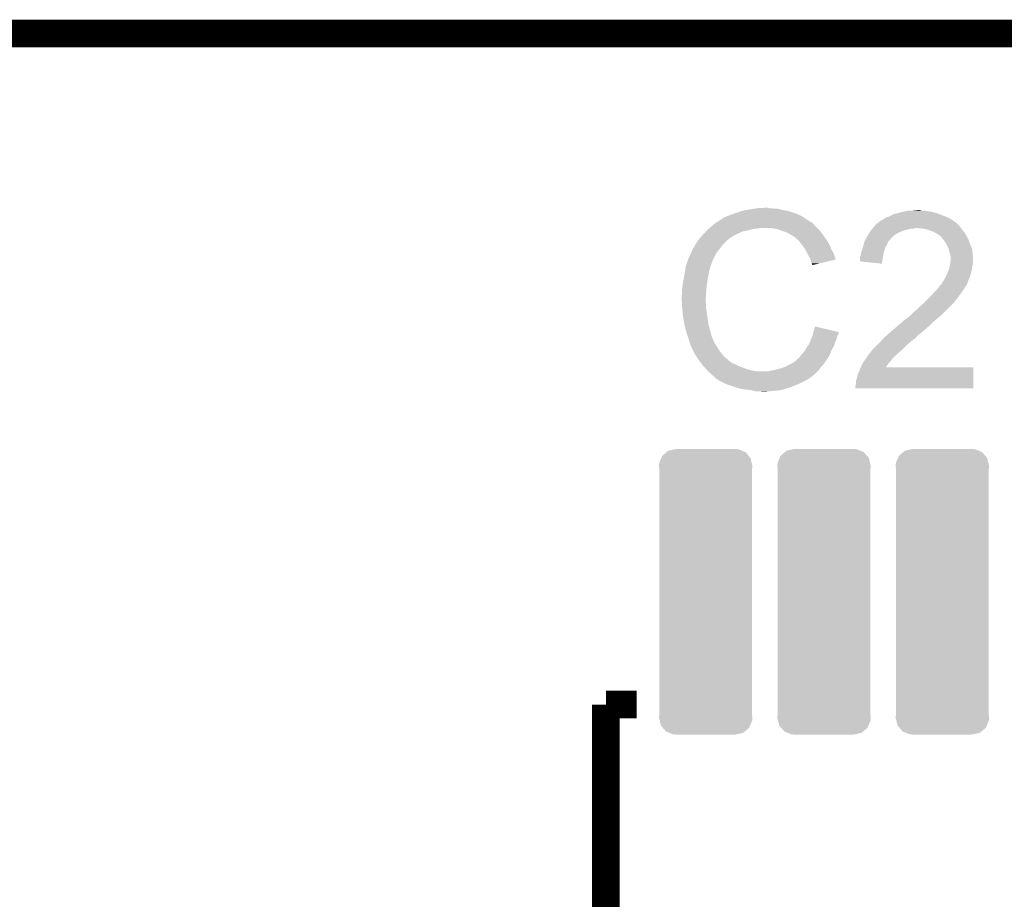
# Model space of a CAD drawing. Extents: x -1.3 to 24.2, y -3.9 to 39.2.
# Tile 30 of 37: x 5.9 to 11.3, y 34.4 to 39.2. Entities that reach past the tile are written whole.
import ezdxf

# ---------------------------------------------------------------- set-up
doc = ezdxf.new("R2010")
doc.units = 0
doc.layers.get('0').update_dxf_attribs({"linetype": 'CONTINUOUS'})
for name, color, linetype in [('ANGLE_11_CLICK_V101_GKO', 5, 'CONTINUOUS'), ('ANGLE_11_CLICK_V101_GTO', 14, 'CONTINUOUS'), ('ANGLE_11_CLICK_V101_GTS', 12, 'CONTINUOUS')]:
    doc.layers.add(name, color=color, linetype=linetype)

# ---------------------------------------------------------------- blocks, each defined once
blk = doc.blocks.new('CUSTOM_78')
for points in [[(-0.238462, 0.748004), (-0.215034, 0.767536), (0.235404, 0.748004), (0.218658, 0.767536)], [(-0.215034, 0.767536), (-0.205582, 0.775414), (0.218658, 0.767536), (0.19947, 0.775414)], [(-0.205582, 0.775414), (-0.168542, 0.783794), (0.19947, 0.775414), (0.179058, 0.783794)], [(-0.168542, 0.783794), (-0.16383, 0.78486), (0.179058, 0.783794), (0.16383, 0.78486)], [(-0.25654, 0.69342), (-0.255266, 0.708632), (0.25654, 0.69342), (0.252878, 0.708632)], [(-0.255266, 0.708632), (-0.243996, 0.735038), (0.252878, 0.708632), (0.24652, 0.735038)], [(-0.243996, 0.735038), (-0.238462, 0.748004), (0.24652, 0.735038), (0.235404, 0.748004)], [(-0.25527, 0.678234), (-0.25654, 0.69342), (0.25527, 0.678234), (0.25654, 0.69342)], [(-0.25527, -0.678234), (-0.25527, 0.678234), (0.25527, -0.678234), (0.25527, 0.678234)], [(-0.25654, -0.69342), (-0.25527, -0.678234), (0.25654, -0.69342), (0.25527, -0.678234)], [(-0.252876, -0.708632), (-0.25654, -0.69342), (0.255266, -0.708632), (0.25654, -0.69342)], [(-0.24652, -0.735038), (-0.252876, -0.708632), (0.243994, -0.735038), (0.255266, -0.708632)], [(-0.235402, -0.748004), (-0.24652, -0.735038), (0.238462, -0.748004), (0.243994, -0.735038)], [(-0.218658, -0.767536), (-0.235402, -0.748004), (0.215032, -0.767536), (0.238462, -0.748004)], [(-0.199468, -0.775414), (-0.218658, -0.767536), (0.205582, -0.775414), (0.215032, -0.767536)], [(-0.179058, -0.783794), (-0.199468, -0.775414), (0.16854, -0.783794), (0.205582, -0.775414)], [(-0.16383, -0.78486), (-0.179058, -0.783794), (0.16383, -0.78486), (0.16854, -0.783794)]]:
    blk.add_solid(points)

msp = doc.modelspace()

# ---------------------------------------------------------------- linework, layer by layer
at = {"layer": 'ANGLE_11_CLICK_V101_GKO', "const_width": 0.1524}
msp.add_lwpolyline([(4.0513, 39.11092), (18.7833, 39.11092)], dxfattribs=at)
at = {"layer": 'ANGLE_11_CLICK_V101_GTO', "const_width": 0.1524}
for points in [[(9.13384, 35.42284), (9.13384, 30.92196)], [(9.13384, 35.42284), (9.30402, 35.42284)]]:
    msp.add_lwpolyline(points, dxfattribs=at)
at = {"layer": 'ANGLE_11_CLICK_V101_GTO'}
for points in [[(9.9187, 38.14318), (9.94918, 38.14826), (10.096498, 38.14318), (10.078724, 38.14826)], [(9.94918, 38.14826), (9.96442, 38.1508), (10.060942, 38.14826), (10.045702, 38.1508)], [(9.96442, 38.1508), (10.010138, 38.15334), (10.033002, 38.1508), (10.022842, 38.15334)], [(9.769668, 38.08984), (9.77392, 38.092392), (10.2362, 38.08984), (10.232628, 38.092392)], [(9.77392, 38.092392), (9.773934, 38.094926), (10.232628, 38.092392), (10.22908, 38.094926)], [(9.773934, 38.094926), (9.784082, 38.1), (10.22908, 38.094926), (10.221974, 38.1)], [(9.784082, 38.1), (9.791694, 38.102538), (10.221974, 38.1), (10.21842, 38.102538)], [(9.791694, 38.102538), (9.7917, 38.10254), (10.21842, 38.102538), (10.218418, 38.10254)], [(9.7917, 38.10254), (9.80186, 38.10762), (10.218418, 38.10254), (10.20826, 38.10762)], [(9.80186, 38.10762), (9.814558, 38.1127), (10.20826, 38.10762), (10.1981, 38.1127)], [(9.814558, 38.1127), (9.827258, 38.11778), (10.1981, 38.1127), (10.18667, 38.11778)], [(9.827258, 38.11778), (9.8425, 38.12286), (10.18667, 38.11778), (10.17524, 38.12286)], [(9.8425, 38.12286), (9.860282, 38.12794), (10.17524, 38.12286), (10.158986, 38.12794)], [(9.860282, 38.12794), (9.878062, 38.13556), (10.158986, 38.12794), (10.134602, 38.13556)], [(9.878062, 38.13556), (9.9187, 38.14318), (10.134602, 38.13556), (10.096498, 38.14318)], [(10.65784, 38.089842), (10.668002, 38.09746), (11.031854, 38.089842), (11.018522, 38.09746)], [(10.668002, 38.09746), (10.68324, 38.10254), (11.018522, 38.09746), (11.006668, 38.10254)], [(10.68324, 38.10254), (10.688318, 38.10508), (11.006668, 38.10254), (11.00074, 38.10508)], [(10.688318, 38.10508), (10.713722, 38.117782), (11.00074, 38.10508), (10.968988, 38.117782)], [(10.713722, 38.117782), (10.723876, 38.12032), (10.968988, 38.117782), (10.962642, 38.12032)], [(10.723876, 38.12032), (10.73404, 38.12286), (10.962642, 38.12032), (10.953752, 38.12286)], [(10.73404, 38.12286), (10.751818, 38.12794), (10.953752, 38.12286), (10.935972, 38.12794)], [(10.751818, 38.12794), (10.763248, 38.13048), (10.935972, 38.12794), (10.927082, 38.13048)], [(10.763248, 38.13048), (10.77468, 38.13302), (10.927082, 38.13048), (10.91184, 38.13302)], [(10.77468, 38.13302), (10.78611, 38.13556), (10.91184, 38.13302), (10.89406, 38.13556)], [(10.78611, 38.13556), (10.797542, 38.1381), (10.89406, 38.13556), (10.881362, 38.1381)], [(10.8204, 38.1381), (10.845778, 38.140638), (10.868664, 38.1381), (10.861042, 38.140638)], [(10.845778, 38.140638), (10.845798, 38.14064), (10.861042, 38.140638), (10.845798, 38.14064)], [(9.68248, 38.02126), (9.69772, 38.0365), (9.880598, 38.02126), (9.94156, 38.0365)], [(9.69772, 38.0365), (9.70026, 38.03904), (9.94156, 38.0365), (9.966962, 38.03904)], [(9.70026, 38.03904), (9.7028, 38.04158), (9.966962, 38.03904), (9.979658, 38.04158)], [(9.7028, 38.04158), (9.720808, 38.056818), (10.29462, 38.04158), (10.279382, 38.056818)], [(9.720808, 38.056818), (9.729816, 38.06444), (10.279382, 38.056818), (10.2743, 38.06444)], [(9.729816, 38.06444), (9.735822, 38.069522), (10.2743, 38.06444), (10.269218, 38.069522)], [(9.735822, 38.069522), (9.740046, 38.072058), (10.269218, 38.069522), (10.26668, 38.072058)], [(9.740046, 38.072058), (9.744276, 38.074598), (10.26668, 38.072058), (10.261604, 38.074598)], [(9.744276, 38.074598), (9.748502, 38.077134), (10.261604, 38.074598), (10.259066, 38.077134)], [(9.748502, 38.077134), (9.748512, 38.07714), (10.259066, 38.077134), (10.256524, 38.07714)], [(9.748512, 38.07714), (9.769668, 38.08984), (10.256524, 38.07714), (10.2362, 38.08984)], [(10.073638, 38.0365), (10.043158, 38.04158), (10.2997, 38.0365), (10.29462, 38.04158)], [(10.10158, 38.02634), (10.073638, 38.0365), (10.30986, 38.02634), (10.2997, 38.0365)], [(10.59053, 38.028878), (10.599, 38.03904), (10.772138, 38.028878), (10.812778, 38.03904)], [(10.599, 38.03904), (10.601116, 38.041578), (10.828016, 38.03904), (10.835638, 38.041578)], [(10.601116, 38.04158), (10.60535, 38.04666), (11.085408, 38.04158), (11.08202, 38.04666)], [(10.601116, 38.041578), (10.601116, 38.04158), (10.835638, 38.041578), (10.843262, 38.04158)], [(10.60535, 38.04666), (10.609584, 38.051738), (11.08202, 38.04666), (11.076942, 38.051738)], [(10.609584, 38.051738), (10.61593, 38.059352), (11.076942, 38.051738), (11.071864, 38.059352)], [(10.61593, 38.059352), (10.615936, 38.05936), (11.071864, 38.059352), (11.069342, 38.05936)], [(10.615936, 38.05936), (10.618046, 38.061892), (11.069342, 38.05936), (11.06932, 38.061892)], [(10.618046, 38.061892), (10.622288, 38.06698), (11.06932, 38.061892), (11.06322, 38.06698)], [(10.622288, 38.06698), (10.624826, 38.066986), (11.06322, 38.06698), (11.063212, 38.066986)], [(10.624826, 38.066986), (10.63244, 38.0746), (11.063212, 38.066986), (11.05408, 38.0746)], [(10.63244, 38.0746), (10.632444, 38.074602), (11.05408, 38.0746), (11.054078, 38.074602)], [(10.632444, 38.074602), (10.63752, 38.077142), (11.054078, 38.074602), (11.050522, 38.077142)], [(10.63752, 38.077142), (10.647682, 38.08476), (11.050522, 38.077142), (11.039858, 38.08476)], [(10.647682, 38.08476), (10.652758, 38.0873), (11.039858, 38.08476), (11.036302, 38.0873)], [(10.652758, 38.0873), (10.65784, 38.089842), (11.036302, 38.0873), (11.031854, 38.089842)], [(10.87374, 38.03904), (10.843262, 38.04158), (11.0871, 38.03904), (11.085408, 38.04158)], [(10.899138, 38.03396), (10.87374, 38.03904), (11.090912, 38.03396), (11.0871, 38.03904)], [(9.644124, 37.978078), (9.64946, 37.9857), (9.8044, 37.978078), (9.814558, 37.9857)], [(9.64946, 37.9857), (9.649462, 37.985702), (9.814558, 37.9857), (9.81456, 37.985702)], [(9.649462, 37.985702), (9.651766, 37.988238), (9.81456, 37.985702), (9.817098, 37.988238)], [(9.651766, 37.988238), (9.667932, 38.00602), (9.817098, 37.988238), (9.847582, 38.00602)], [(9.667932, 38.00602), (9.67486, 38.01364), (9.847582, 38.00602), (9.86409, 38.01364)], [(9.67486, 38.01364), (9.68248, 38.02126), (9.86409, 38.01364), (9.880598, 38.02126)], [(10.109206, 38.023798), (10.10158, 38.02634), (10.312402, 38.023798), (10.30986, 38.02634)], [(10.124438, 38.01872), (10.109206, 38.023798), (10.316466, 38.01872), (10.312402, 38.023798)], [(10.13968, 38.0111), (10.124438, 38.01872), (10.32256, 38.0111), (10.316466, 38.01872)], [(10.14476, 38.00856), (10.13968, 38.0111), (10.324376, 38.00856), (10.32256, 38.0111)], [(10.157462, 38.00094), (10.14476, 38.00856), (10.329818, 38.00094), (10.324376, 38.00856)], [(10.167616, 37.995862), (10.157462, 38.00094), (10.333446, 37.995862), (10.329818, 38.00094)], [(10.17016, 37.99332), (10.167616, 37.995862), (10.335262, 37.99332), (10.333446, 37.995862)], [(10.190164, 37.97554), (10.17016, 37.99332), (10.347962, 37.97554), (10.335262, 37.99332)], [(10.56034, 37.978078), (10.564444, 37.9857), (10.695938, 37.978078), (10.70102, 37.9857)], [(10.564444, 37.9857), (10.565814, 37.988242), (10.70102, 37.9857), (10.70356, 37.988242)], [(10.565814, 37.988242), (10.57402, 38.00348), (10.70356, 37.988242), (10.720976, 38.00348)], [(10.57402, 38.00348), (10.57547, 38.00602), (10.720976, 38.00348), (10.72388, 38.00602)], [(10.57547, 38.00602), (10.582728, 38.01872), (10.72388, 38.00602), (10.746738, 38.01872)], [(10.582728, 38.01872), (10.58418, 38.021258), (10.746738, 38.01872), (10.753084, 38.021258)], [(10.58418, 38.021258), (10.59053, 38.028878), (10.753084, 38.021258), (10.772138, 38.028878)], [(10.914378, 38.02888), (10.899138, 38.03396), (11.094722, 38.02888), (11.090912, 38.03396)], [(10.921998, 38.02634), (10.914378, 38.02888), (11.097262, 38.02634), (11.094722, 38.02888)], [(10.932162, 38.021258), (10.921998, 38.02634), (11.102342, 38.021258), (11.097262, 38.02634)], [(10.957558, 38.00856), (10.932162, 38.021258), (11.10996, 38.00856), (11.102342, 38.021258)], [(10.96772, 38.00094), (10.957558, 38.00856), (11.114118, 38.00094), (11.10996, 38.00856)], [(10.975336, 37.99586), (10.96772, 38.00094), (11.116888, 37.99586), (11.114118, 38.00094)], [(10.977878, 37.990784), (10.975336, 37.99586), (11.119656, 37.990784), (11.116888, 37.99586)], [(10.986592, 37.98062), (10.977878, 37.990784), (11.1252, 37.98062), (11.119656, 37.990784)], [(9.61136, 37.924744), (9.613904, 37.932362), (9.756708, 37.924744), (9.762634, 37.932362)], [(9.613904, 37.932362), (9.618982, 37.937444), (9.762634, 37.932362), (9.766586, 37.937444)], [(9.618982, 37.937444), (9.62406, 37.947598), (9.766586, 37.937444), (9.774484, 37.947598)], [(9.62406, 37.947598), (9.625582, 37.950138), (9.774484, 37.947598), (9.77646, 37.950138)], [(9.625582, 37.950138), (9.631678, 37.9603), (9.77646, 37.950138), (9.786622, 37.9603)], [(9.631678, 37.9603), (9.644124, 37.978078), (9.786622, 37.9603), (9.8044, 37.978078)], [(10.19302, 37.973), (10.190164, 37.97554), (10.349414, 37.973), (10.347962, 37.97554)], [(10.205212, 37.95776), (10.19302, 37.973), (10.35812, 37.95776), (10.349414, 37.973)], [(10.21334, 37.9476), (10.205212, 37.95776), (10.3632, 37.9476), (10.35812, 37.95776)], [(10.220452, 37.93744), (10.21334, 37.9476), (10.36828, 37.93744), (10.3632, 37.9476)], [(10.231118, 37.9222), (10.220452, 37.93744), (10.375054, 37.9222), (10.36828, 37.93744)], [(10.536768, 37.90696), (10.545232, 37.932358), (10.66038, 37.90696), (10.667998, 37.932358)], [(10.545232, 37.932358), (10.54608, 37.9349), (10.667998, 37.932358), (10.66945, 37.9349)], [(10.54608, 37.9349), (10.550432, 37.950138), (10.66945, 37.9349), (10.67816, 37.950138)], [(10.550432, 37.950138), (10.555512, 37.967916), (10.67816, 37.950138), (10.685778, 37.967916)], [(10.555512, 37.967916), (10.55624, 37.970462), (10.685778, 37.967916), (10.688322, 37.970462)], [(10.55624, 37.970462), (10.56034, 37.978078), (10.688322, 37.970462), (10.695938, 37.978078)], [(10.99312, 37.973002), (10.986592, 37.98062), (11.12813, 37.973002), (11.1252, 37.98062)], [(11.00582, 37.952678), (10.99312, 37.973002), (11.135948, 37.952678), (11.12813, 37.973002)], [(11.00836, 37.9476), (11.00582, 37.952678), (11.1379, 37.9476), (11.135948, 37.952678)], [(11.01598, 37.932362), (11.00836, 37.9476), (11.14443, 37.932362), (11.1379, 37.9476)], [(11.016618, 37.929816), (11.01598, 37.932362), (11.14552, 37.929816), (11.14443, 37.932362)], [(11.021062, 37.91204), (11.016618, 37.929816), (11.147744, 37.91204), (11.14552, 37.929816)], [(9.577492, 37.843456), (9.587652, 37.87394), (9.71296, 37.843456), (9.72566, 37.87394)], [(9.587652, 37.87394), (9.5885, 37.87648), (9.72566, 37.87394), (9.72693, 37.87648)], [(9.5885, 37.87648), (9.601646, 37.904418), (9.72693, 37.87648), (9.7409, 37.904418)], [(9.601646, 37.904418), (9.60882, 37.919664), (9.7409, 37.904418), (9.752758, 37.919664)], [(9.60882, 37.919664), (9.608826, 37.922206), (9.752758, 37.919664), (9.754734, 37.922206)], [(9.608826, 37.922206), (9.61136, 37.924744), (9.754734, 37.922206), (9.756708, 37.924744)], [(10.23493, 37.91458), (10.231118, 37.9222), (10.37844, 37.91458), (10.375054, 37.9222)], [(10.24382, 37.8968), (10.23493, 37.91458), (10.387332, 37.8968), (10.37844, 37.91458)], [(10.245234, 37.894258), (10.24382, 37.8968), (10.388602, 37.894258), (10.387332, 37.8968)], [(10.25652, 37.873942), (10.245234, 37.894258), (10.394676, 37.873942), (10.388602, 37.894258)], [(10.257794, 37.868854), (10.25652, 37.873942), (10.396196, 37.868854), (10.394676, 37.873942)], [(10.53084, 37.881562), (10.53338, 37.89172), (10.656138, 37.881562), (10.657834, 37.89172)], [(10.53084, 37.863784), (10.53084, 37.881562), (10.653168, 37.863784), (10.656138, 37.881562)], [(10.53338, 37.89172), (10.535922, 37.90442), (10.657834, 37.89172), (10.659954, 37.90442)], [(10.535922, 37.90442), (10.536768, 37.90696), (10.659954, 37.90442), (10.66038, 37.90696)], [(11.026138, 37.8968), (11.021062, 37.91204), (11.149648, 37.8968), (11.147744, 37.91204)], [(11.027664, 37.889178), (11.026138, 37.8968), (11.1506, 37.889178), (11.149648, 37.8968)], [(11.02868, 37.884102), (11.027664, 37.889178), (11.1506, 37.884102), (11.1506, 37.889178)], [(11.02868, 37.871398), (11.02868, 37.884102), (11.1506, 37.871398), (11.1506, 37.884102)], [(9.56945, 37.8079), (9.572836, 37.828218), (9.7028, 37.8079), (9.707878, 37.828218)], [(9.572836, 37.828218), (9.573262, 37.830762), (9.707878, 37.828218), (9.70915, 37.830762)], [(9.573262, 37.830762), (9.574106, 37.833296), (9.70915, 37.830762), (9.710418, 37.833296)], [(9.574106, 37.833296), (9.575798, 37.838374), (9.710418, 37.833296), (9.71042, 37.838374)], [(9.575798, 37.838374), (9.576644, 37.840914), (9.71042, 37.838374), (9.712954, 37.840914)], [(9.576644, 37.840914), (9.577492, 37.843456), (9.712954, 37.840914), (9.71296, 37.843456)], [(10.259062, 37.86378), (10.257794, 37.868854), (10.375034, 37.86378), (10.396196, 37.868854)], [(10.26414, 37.848542), (10.259062, 37.86378), (10.311484, 37.848542), (10.375034, 37.86378)], [(10.266678, 37.843464), (10.26414, 37.848542), (10.290306, 37.843464), (10.311484, 37.848542)], [(10.269214, 37.840926), (10.266678, 37.843464), (10.27972, 37.840926), (10.290306, 37.843464)], [(10.26922, 37.838408), (10.269214, 37.840926), (10.26922, 37.838408), (10.27972, 37.840926)], [(10.528314, 37.858726), (10.53084, 37.863784), (10.652324, 37.858726), (10.653168, 37.863784)], [(10.6502, 37.846002), (10.528314, 37.858726), (10.6502, 37.846002), (10.652324, 37.858726)], [(11.019026, 37.81552), (11.02106, 37.820602), (11.14552, 37.81552), (11.146246, 37.820602)], [(11.02106, 37.820602), (11.0236, 37.8333), (11.146246, 37.820602), (11.14806, 37.8333)], [(11.0236, 37.8333), (11.02614, 37.845998), (11.14806, 37.8333), (11.150176, 37.845998)], [(11.02614, 37.845998), (11.026394, 37.848538), (11.150176, 37.845998), (11.1506, 37.848538)], [(11.026394, 37.848538), (11.02868, 37.871398), (11.1506, 37.848538), (11.1506, 37.871398)], [(9.5604, 37.7571), (9.56564, 37.78504), (9.69264, 37.7571), (9.69772, 37.78504)], [(9.56564, 37.78504), (9.56945, 37.8079), (9.69772, 37.78504), (9.7028, 37.8079)], [(10.990578, 37.754558), (11.00074, 37.772342), (11.1252, 37.754558), (11.134092, 37.772342)], [(11.00074, 37.772342), (11.001866, 37.774878), (11.134092, 37.772342), (11.13536, 37.774878)], [(11.001866, 37.774878), (11.0109, 37.7952), (11.13536, 37.774878), (11.14044, 37.7952)], [(11.0109, 37.7952), (11.019026, 37.81552), (11.14044, 37.7952), (11.14552, 37.81552)], [(9.55294, 37.70884), (9.55548, 37.726622), (9.686288, 37.70884), (9.68756, 37.726622)], [(9.55548, 37.726622), (9.55802, 37.7444), (9.68756, 37.726622), (9.690522, 37.7444)], [(9.55802, 37.7444), (9.5604, 37.7571), (9.690522, 37.7444), (9.69264, 37.7571)], [(10.944858, 37.69614), (10.9601, 37.71138), (11.093872, 37.69614), (11.104032, 37.71138)], [(10.9601, 37.71138), (10.97026, 37.726624), (11.104032, 37.71138), (11.114194, 37.726624)], [(10.97026, 37.726624), (10.970282, 37.72916), (11.114194, 37.726624), (11.115886, 37.72916)], [(10.970282, 37.72916), (10.975346, 37.729174), (11.115886, 37.72916), (11.115894, 37.729174)], [(10.975346, 37.729174), (10.976608, 37.731698), (11.115894, 37.729174), (11.117578, 37.731698)], [(10.976608, 37.731698), (10.980422, 37.739322), (11.117578, 37.731698), (11.120628, 37.739322)], [(10.980422, 37.739322), (10.983806, 37.7444), (11.120628, 37.739322), (11.12266, 37.7444)], [(10.983806, 37.7444), (10.988884, 37.752018), (11.12266, 37.7444), (11.125198, 37.752018)], [(10.988884, 37.752018), (10.990576, 37.754556), (11.125198, 37.752018), (11.1252, 37.754556)], [(10.990576, 37.754556), (10.990578, 37.754558), (11.1252, 37.754556), (11.1252, 37.754558)], [(9.5504, 37.670742), (9.55294, 37.680902), (9.683568, 37.670742), (9.684294, 37.680902)], [(9.5504, 37.655502), (9.5504, 37.670742), (9.68248, 37.655502), (9.683568, 37.670742)], [(9.55294, 37.680902), (9.55294, 37.70884), (9.684294, 37.680902), (9.686288, 37.70884)], [(10.8839, 37.63264), (10.9093, 37.65804), (11.04646, 37.63264), (11.06678, 37.65804)], [(10.9093, 37.65804), (10.92962, 37.67836), (11.06678, 37.65804), (11.08202, 37.67836)], [(10.92962, 37.67836), (10.944858, 37.69614), (11.08202, 37.67836), (11.093872, 37.69614)], [(9.5504, 37.6555), (9.5504, 37.655502), (9.682482, 37.6555), (9.68248, 37.655502)], [(9.551544, 37.632638), (9.5504, 37.6555), (9.682482, 37.632638), (9.682482, 37.6555)], [(9.551926, 37.625016), (9.551544, 37.632638), (9.68502, 37.625016), (9.682482, 37.632638)], [(9.55294, 37.6047), (9.551926, 37.625016), (9.68502, 37.6047), (9.68502, 37.625016)], [(9.553704, 37.597078), (9.55294, 37.6047), (9.68502, 37.597078), (9.68502, 37.6047)], [(10.84326, 37.59454), (10.87882, 37.62756), (11.00836, 37.59454), (11.04138, 37.62756)], [(10.87882, 37.62756), (10.8839, 37.63264), (11.04138, 37.62756), (11.04646, 37.63264)], [(9.555226, 37.58184), (9.553704, 37.597078), (9.68756, 37.58184), (9.68502, 37.597078)], [(9.55802, 37.553898), (9.555226, 37.58184), (9.69186, 37.553898), (9.68756, 37.58184)], [(9.558918, 37.54882), (9.55802, 37.553898), (9.69264, 37.54882), (9.69186, 37.553898)], [(10.7823, 37.5412), (10.795, 37.55136), (10.950784, 37.5412), (10.96264, 37.55136)], [(10.795, 37.55136), (10.810238, 37.564058), (10.96264, 37.55136), (10.977876, 37.564058)], [(10.810238, 37.564058), (10.81024, 37.56406), (10.977876, 37.564058), (10.97788, 37.56406)], [(10.81024, 37.56406), (10.82548, 37.5793), (10.97788, 37.56406), (10.99312, 37.5793)], [(10.82548, 37.5793), (10.84326, 37.59454), (10.99312, 37.5793), (11.00836, 37.59454)], [(9.56564, 37.51072), (9.558918, 37.54882), (9.69772, 37.51072), (9.69264, 37.54882)], [(9.565642, 37.510718), (9.56564, 37.51072), (9.69772, 37.510718), (9.69772, 37.51072)], [(9.57072, 37.4904), (9.565642, 37.510718), (9.703526, 37.4904), (9.69772, 37.510718)], [(10.27684, 37.477698), (10.28448, 37.500556), (10.381568, 37.477698), (10.28448, 37.500556)], [(10.72134, 37.4904), (10.733194, 37.50056), (10.895148, 37.4904), (10.90676, 37.50056)], [(10.733194, 37.50056), (10.7569, 37.520878), (10.90676, 37.50056), (10.927076, 37.520878)], [(10.7569, 37.520878), (10.756904, 37.520882), (10.927076, 37.520878), (10.92708, 37.520882)], [(10.756904, 37.520882), (10.761982, 37.52596), (10.92708, 37.520882), (10.933004, 37.52596)], [(10.761982, 37.52596), (10.7823, 37.5412), (10.933004, 37.52596), (10.950784, 37.5412)], [(9.575076, 37.47516), (9.57072, 37.4904), (9.70788, 37.47516), (9.703526, 37.4904)], [(9.58088, 37.45484), (9.575076, 37.47516), (9.713302, 37.45484), (9.70788, 37.47516)], [(9.586808, 37.437058), (9.58088, 37.45484), (9.718044, 37.437058), (9.713302, 37.45484)], [(10.26414, 37.43706), (10.266044, 37.442138), (10.402822, 37.43706), (10.40384, 37.442138)], [(10.266044, 37.442138), (10.269852, 37.452298), (10.40384, 37.442138), (10.40892, 37.452298)], [(10.269852, 37.452298), (10.27176, 37.457382), (10.40892, 37.452298), (10.410188, 37.457382)], [(10.27176, 37.457382), (10.273028, 37.462458), (10.410188, 37.457382), (10.411458, 37.462458)], [(10.273028, 37.462458), (10.274298, 37.467536), (10.411458, 37.462458), (10.413998, 37.467536)], [(10.274298, 37.467536), (10.27493, 37.470062), (10.413998, 37.467536), (10.414, 37.470062)], [(10.27493, 37.470062), (10.27684, 37.477698), (10.414, 37.470062), (10.381568, 37.477698)], [(10.66317, 37.439598), (10.674346, 37.449758), (10.838178, 37.439598), (10.845798, 37.449758)], [(10.674346, 37.449758), (10.679938, 37.45484), (10.845798, 37.449758), (10.85342, 37.45484)], [(10.679938, 37.45484), (10.688312, 37.462454), (10.85342, 37.45484), (10.861034, 37.462454)], [(10.688312, 37.462454), (10.68832, 37.46246), (10.861034, 37.462454), (10.863574, 37.46246)], [(10.68832, 37.46246), (10.712334, 37.48278), (10.863574, 37.46246), (10.88644, 37.48278)], [(10.712334, 37.48278), (10.72134, 37.4904), (10.88644, 37.48278), (10.895148, 37.4904)], [(9.587656, 37.434516), (9.586808, 37.437058), (9.720582, 37.434516), (9.718044, 37.437058)], [(9.589348, 37.429438), (9.587656, 37.434516), (9.72312, 37.429438), (9.720582, 37.434516)], [(9.59104, 37.424358), (9.589348, 37.429438), (9.724814, 37.424358), (9.72312, 37.429438)], [(9.591676, 37.42182), (9.59104, 37.424358), (9.72566, 37.42182), (9.724814, 37.424358)], [(9.593582, 37.4142), (9.591676, 37.42182), (9.729472, 37.4142), (9.72566, 37.42182)], [(9.596122, 37.406582), (9.593582, 37.4142), (9.73328, 37.406582), (9.729472, 37.4142)], [(9.59866, 37.398962), (9.596122, 37.406582), (9.738044, 37.398962), (9.73328, 37.406582)], [(9.6012, 37.39388), (9.59866, 37.398962), (9.741218, 37.39388), (9.738044, 37.398962)], [(9.604786, 37.38626), (9.6012, 37.39388), (9.74598, 37.38626), (9.741218, 37.39388)], [(10.23366, 37.37864), (10.23874, 37.3888), (10.37844, 37.37864), (10.384246, 37.3888)], [(10.23874, 37.3888), (10.244832, 37.396418), (10.384246, 37.3888), (10.3886, 37.396418)], [(10.244832, 37.396418), (10.2489, 37.401502), (10.3886, 37.396418), (10.39005, 37.401502)], [(10.2489, 37.401502), (10.25434, 37.414198), (10.39005, 37.401502), (10.393678, 37.414198)], [(10.25434, 37.414198), (10.260872, 37.429438), (10.393678, 37.414198), (10.401298, 37.429438)], [(10.260872, 37.429438), (10.26414, 37.43706), (10.401298, 37.429438), (10.402822, 37.43706)], [(10.59942, 37.37356), (10.61974, 37.39388), (10.76198, 37.37356), (10.7823, 37.39388)], [(10.61974, 37.39388), (10.64006, 37.4142), (10.7823, 37.39388), (10.80516, 37.4142)], [(10.64006, 37.4142), (10.655864, 37.43198), (10.80516, 37.4142), (10.82802, 37.43198)], [(10.655864, 37.43198), (10.66038, 37.43706), (10.82802, 37.43198), (10.834792, 37.43706)], [(10.66038, 37.43706), (10.66317, 37.439598), (10.834792, 37.43706), (10.838178, 37.439598)], [(9.615544, 37.3634), (9.604786, 37.38626), (9.76122, 37.3634), (9.74598, 37.38626)], [(9.62152, 37.3507), (9.615544, 37.3634), (9.77138, 37.3507), (9.76122, 37.3634)], [(9.629988, 37.338), (9.62152, 37.3507), (9.78154, 37.338), (9.77138, 37.3507)], [(9.643532, 37.317682), (9.629988, 37.338), (9.804398, 37.317682), (9.78154, 37.338)], [(10.19302, 37.325304), (10.1981, 37.33292), (10.352194, 37.325304), (10.357272, 37.33292)], [(10.1981, 37.33292), (10.201908, 37.337998), (10.357272, 37.33292), (10.360658, 37.337998)], [(10.201908, 37.337998), (10.205722, 37.34308), (10.360658, 37.337998), (10.36288, 37.34308)], [(10.205722, 37.34308), (10.21334, 37.350702), (10.36288, 37.34308), (10.366216, 37.350702)], [(10.21334, 37.350702), (10.22096, 37.36086), (10.366216, 37.350702), (10.37066, 37.36086)], [(10.22096, 37.36086), (10.231122, 37.373562), (10.37066, 37.36086), (10.376218, 37.373562)], [(10.231122, 37.373562), (10.23366, 37.37864), (10.376218, 37.373562), (10.37844, 37.37864)], [(10.565552, 37.327838), (10.56894, 37.33292), (10.711178, 37.327838), (10.718796, 37.33292)], [(10.56894, 37.33292), (10.572316, 37.337986), (10.718796, 37.33292), (10.721334, 37.337986)], [(10.572316, 37.337986), (10.572326, 37.338), (10.721334, 37.337986), (10.723874, 37.338)], [(10.572326, 37.338), (10.5791, 37.34816), (10.723874, 37.338), (10.734036, 37.34816)], [(10.5791, 37.34816), (10.583164, 37.353242), (10.734036, 37.34816), (10.73912, 37.353242)], [(10.583164, 37.353242), (10.597388, 37.37102), (10.73912, 37.353242), (10.75944, 37.37102)], [(10.597388, 37.37102), (10.59942, 37.37356), (10.75944, 37.37102), (10.76198, 37.37356)], [(9.64692, 37.3126), (9.643532, 37.317682), (9.810752, 37.3126), (9.804398, 37.317682)], [(9.658644, 37.29736), (9.64692, 37.3126), (9.829806, 37.29736), (9.810752, 37.3126)], [(9.658646, 37.297358), (9.658644, 37.29736), (9.834884, 37.297358), (9.829806, 37.29736)], [(9.662552, 37.29228), (9.658646, 37.297358), (9.845042, 37.29228), (9.834884, 37.297358)], [(9.664508, 37.289738), (9.662552, 37.29228), (9.852664, 37.289738), (9.845042, 37.29228)], [(9.668414, 37.28466), (9.664508, 37.289738), (9.86028, 37.28466), (9.852664, 37.289738)], [(9.67232, 37.279582), (9.668414, 37.28466), (9.873822, 37.279582), (9.86028, 37.28466)], [(9.674862, 37.27704), (9.67232, 37.279582), (9.8806, 37.27704), (9.873822, 37.279582)], [(10.09142, 37.269422), (10.11936, 37.27958), (10.309858, 37.269422), (10.317478, 37.27958)], [(10.11936, 37.27958), (10.119362, 37.279582), (10.317478, 37.27958), (10.31748, 37.279582)], [(10.119362, 37.279582), (10.149838, 37.29482), (10.31748, 37.279582), (10.330814, 37.29482)], [(10.149838, 37.29482), (10.158724, 37.299898), (10.330814, 37.29482), (10.33526, 37.299898)], [(10.158724, 37.299898), (10.167618, 37.30498), (10.33526, 37.299898), (10.338646, 37.30498)], [(10.167618, 37.30498), (10.18032, 37.31514), (10.338646, 37.30498), (10.34542, 37.31514)], [(10.18032, 37.31514), (10.187944, 37.322762), (10.34542, 37.31514), (10.3505, 37.322762)], [(10.187944, 37.322762), (10.19302, 37.325304), (10.3505, 37.322762), (10.352194, 37.325304)], [(10.535194, 37.27704), (10.53846, 37.28466), (10.673122, 37.27704), (10.678188, 37.28466)], [(10.53846, 37.28466), (10.54608, 37.2999), (10.678188, 37.28466), (10.68832, 37.2999)], [(10.54608, 37.2999), (10.548622, 37.30498), (10.68832, 37.2999), (10.693398, 37.30498)], [(10.548622, 37.30498), (10.55243, 37.31006), (10.693398, 37.30498), (10.698478, 37.31006)], [(10.55243, 37.31006), (10.56005, 37.32022), (10.698478, 37.31006), (10.7061, 37.32022)], [(10.56005, 37.32022), (10.56386, 37.3253), (10.7061, 37.32022), (10.709486, 37.3253)], [(10.56386, 37.3253), (10.565552, 37.327838), (10.709486, 37.3253), (10.711178, 37.327838)], [(9.68502, 37.26688), (9.674862, 37.27704), (9.905996, 37.26688), (9.8806, 37.27704)], [(9.685022, 37.266878), (9.68502, 37.26688), (9.906, 37.266878), (9.905996, 37.26688)], [(9.691116, 37.25926), (9.685022, 37.266878), (9.93394, 37.25926), (9.906, 37.266878)], [(9.695178, 37.254182), (9.691116, 37.25926), (9.96441, 37.254182), (9.93394, 37.25926)], [(9.695182, 37.25418), (9.695178, 37.254182), (9.964422, 37.25418), (9.96441, 37.254182)], [(9.707878, 37.244022), (9.695182, 37.25418), (10.287, 37.244022), (10.297158, 37.25418)], [(9.707882, 37.24402), (9.707878, 37.244022), (10.287, 37.24402), (10.287, 37.244022)], [(9.71804, 37.233862), (9.707882, 37.24402), (10.275386, 37.233862), (10.287, 37.24402)], [(9.728198, 37.22624), (9.71804, 37.233862), (10.266674, 37.22624), (10.275386, 37.233862)], [(9.728214, 37.226226), (9.728198, 37.22624), (10.264134, 37.226226), (10.266674, 37.22624)], [(9.733282, 37.221158), (9.728214, 37.226226), (10.261594, 37.221158), (10.264134, 37.226226)], [(10.025382, 37.25418), (10.03554, 37.25672), (10.297158, 37.25418), (10.299698, 37.25672)], [(10.03554, 37.25672), (10.04824, 37.25926), (10.299698, 37.25672), (10.302238, 37.25926)], [(10.04824, 37.25926), (10.06094, 37.2618), (10.302238, 37.25926), (10.304142, 37.2618)], [(10.06094, 37.2618), (10.09142, 37.269422), (10.304142, 37.2618), (10.309858, 37.269422)], [(10.51306, 37.213542), (10.515602, 37.228782), (11.153128, 37.213542), (11.15313, 37.228782)], [(10.515602, 37.228782), (10.52068, 37.244024), (11.15313, 37.228782), (11.153132, 37.244024)], [(10.52068, 37.244024), (10.520684, 37.246566), (11.153132, 37.244024), (11.153134, 37.246566)], [(10.520684, 37.246566), (10.52576, 37.25418), (11.153134, 37.246566), (11.153134, 37.25418)], [(10.52576, 37.25418), (10.53084, 37.26688), (11.153134, 37.25418), (11.153138, 37.26688)], [(10.53084, 37.26688), (10.535184, 37.277018), (11.153138, 37.26688), (11.15314, 37.277018)], [(10.535184, 37.277018), (10.535194, 37.27704), (11.15314, 37.277018), (10.673122, 37.27704)], [(9.735822, 37.218618), (9.733282, 37.221158), (10.256518, 37.218618), (10.261594, 37.221158)], [(9.740898, 37.213542), (9.735822, 37.218618), (10.248904, 37.213542), (10.256518, 37.218618)], [(9.740902, 37.21354), (9.740898, 37.213542), (10.248902, 37.21354), (10.248904, 37.213542)], [(9.748514, 37.208464), (9.740902, 37.21354), (10.24044, 37.208464), (10.248902, 37.21354)], [(9.751038, 37.20846), (9.748514, 37.208464), (10.240434, 37.20846), (10.24044, 37.208464)], [(9.75106, 37.205934), (9.751038, 37.20846), (10.236222, 37.205934), (10.240434, 37.20846)], [(9.751088, 37.20592), (9.75106, 37.205934), (10.2362, 37.20592), (10.236222, 37.205934)], [(9.7917, 37.1856), (9.751088, 37.20592), (10.19556, 37.1856), (10.2362, 37.20592)], [(9.81329, 37.17798), (9.7917, 37.1856), (10.17524, 37.17798), (10.19556, 37.1856)], [(9.83488, 37.17036), (9.81329, 37.17798), (10.15746, 37.17036), (10.17524, 37.17798)], [(9.875518, 37.15766), (9.83488, 37.17036), (10.119358, 37.15766), (10.15746, 37.17036)], [(10.50544, 37.175442), (10.50798, 37.188142), (11.15312, 37.175442), (11.153122, 37.188142)], [(10.50544, 37.160222), (10.50544, 37.175442), (11.153118, 37.160222), (11.15312, 37.175442)], [(10.50798, 37.188142), (10.507982, 37.200844), (11.153122, 37.188142), (11.153124, 37.200844)], [(10.507982, 37.200844), (10.51306, 37.213542), (11.153124, 37.200844), (11.153128, 37.213542)], [(9.895838, 37.15512), (9.875518, 37.15766), (10.111738, 37.15512), (10.119358, 37.15766)], [(9.936478, 37.15004), (9.895838, 37.15512), (10.088878, 37.15004), (10.111738, 37.15512)], [(9.945368, 37.1475), (9.936478, 37.15004), (10.06348, 37.1475), (10.088878, 37.15004)], [(9.954256, 37.14496), (9.945368, 37.1475), (10.03554, 37.14496), (10.06348, 37.1475)], [(9.992358, 37.14242), (9.982198, 37.14496), (10.007602, 37.14242), (10.03554, 37.14496)], [(11.153118, 37.1602), (10.50544, 37.160222), (11.153118, 37.1602), (11.153118, 37.160222)]]:
    msp.add_solid(points, dxfattribs=at)

# ---------------------------------------------------------------- block references
at = {"layer": 'ANGLE_11_CLICK_V101_GTS'}
for p in [(9.68248, 36.0426), (10.33272, 36.0426), (10.98296, 36.0426)]:
    msp.add_blockref('CUSTOM_78', p, dxfattribs=at)

doc.saveas('drawing.dxf')
